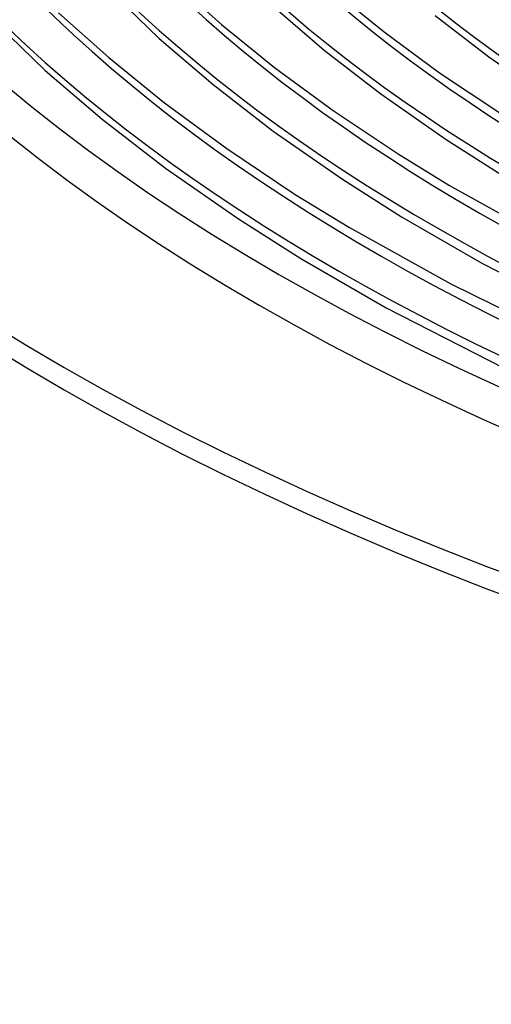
# Model space of a CAD drawing. Header units: millimetres. Extents: x -852 to 852, y -906 to 935.
# Tile 3 of 74: x -429 to -338, y 328 to 518. Entities that reach past the tile are written whole.
import ezdxf

# ---------------------------------------------------------------- set-up
doc = ezdxf.new("R2010")
doc.units = ezdxf.units.MM
doc.layers.add('HIDDEN', color=7, linetype='Continuous')
doc.layers.add('THICK', color=7, linetype='Continuous')

msp = doc.modelspace()

# ---------------------------------------------------------------- linework, layer by layer
at = {"layer": 'HIDDEN'}
for centre, major_axis, start_param, end_param in [((0, 629.17), (-506.5, 0), 0, 2.617994), ((0, 629.16), (-476.19, 0), 0.020972, 1.036697), ((0, 629.16), (-450.86, 0), 0.021562, 1.036107), ((0, 629.16), (-425.54, 0), 0.022222, 1.035447), ((0, 629.16), (-400.21, 0), 0.022966, 1.034704), ((0, 629.16), (-374.88, 0), 0.02381, 1.03386), ((0, 629.16), (-349.56, 0), 0.024776, 1.032893)]:
    msp.add_ellipse(centre, major_axis=major_axis, ratio=0.5, start_param=start_param, end_param=end_param, dxfattribs=at)
at = {"layer": 'THICK'}
for p, q in [((-414.17, 526.73), (-401.86, 514.79)), ((-399.02, 525.73), (-389.83, 517.52)), ((-367.99, 523.93), (-358.33, 516.1)), ((-436.9, 521.15), (-423.94, 508.59)), ((-379.77, 520.99), (-369.94, 512.58)), ((-421.37, 519.79), (-411.66, 511.11)), ((-348.44, 519.27), (-338.09, 511.27)), ((-389.83, 517.52), (-379.58, 509.22)), ((-401.86, 514.79), (-391.45, 505.89)), ((-358.33, 516.1), (-347.58, 508.2)), ((-411.66, 511.11), (-400.84, 502.34)), ((-369.94, 512.58), (-358.95, 504.08)), ((-338.09, 511.27), (-326.22, 502.99)), ((-379.58, 509.22), (-368.19, 500.85)), ((-423.94, 508.59), (-412.95, 499.2)), ((-347.58, 508.2), (-335.72, 500.29)), ((-391.45, 505.89), (-379.8, 496.89)), ((-358.95, 504.08), (-346.32, 495.28)), ((-400.84, 502.34), (-388.81, 493.49)), ((-368.19, 500.85), (-355.62, 492.46)), ((-412.95, 499.2), (-400.65, 489.71)), ((-379.8, 496.89), (-366.42, 487.58)), ((-346.32, 495.28), (-335.45, 488.37)), ((-388.81, 493.49), (-375.53, 484.63)), ((-355.62, 492.46), (-345.7, 486.38)), ((-400.65, 489.71), (-386.52, 479.88)), ((-366.42, 487.58), (-354.94, 480.28)), ((-345.7, 486.38), (-327.12, 476.04)), ((-375.53, 484.63), (-365.05, 478.2)), ((-386.52, 479.88), (-374.43, 472.2)), ((-354.94, 480.28), (-339.4, 471.33)), ((-365.05, 478.2), (-345.42, 467.29)), ((-374.43, 472.2), (-357.93, 462.69)), ((-339.4, 471.33), (-317.65, 460.14)), ((-345.42, 467.29), (-323.83, 456.7)), ((-357.93, 462.69), (-334.97, 450.91))]:
    msp.add_line(p, q, dxfattribs=at)
for centre, major_axis, start_param, end_param in [((0, 633.5), (556.5, 0), -3.141592, -0.523599), ((0, 633.5), (-501.5, 0), 0, 2.617994), ((0, 629.17), (-556.5, 0), 0, 2.617994), ((0, 629.16), (486.17, 0), -3.120836, -2.108001), ((0, 629.16), (460.84, 0), -3.120271, -2.108748), ((0, 629.16), (435.51, 0), -3.11964, -2.109583), ((0, 629.16), (410.19, 0), -3.118931, -2.110521), ((0, 629.16), (384.87, 0), -3.118129, -2.111582), ((0, 629.16), (359.54, 0), -3.117214, -2.112793)]:
    msp.add_ellipse(centre, major_axis=major_axis, ratio=0.5, start_param=start_param, end_param=end_param, dxfattribs=at)

doc.saveas('drawing.dxf')
